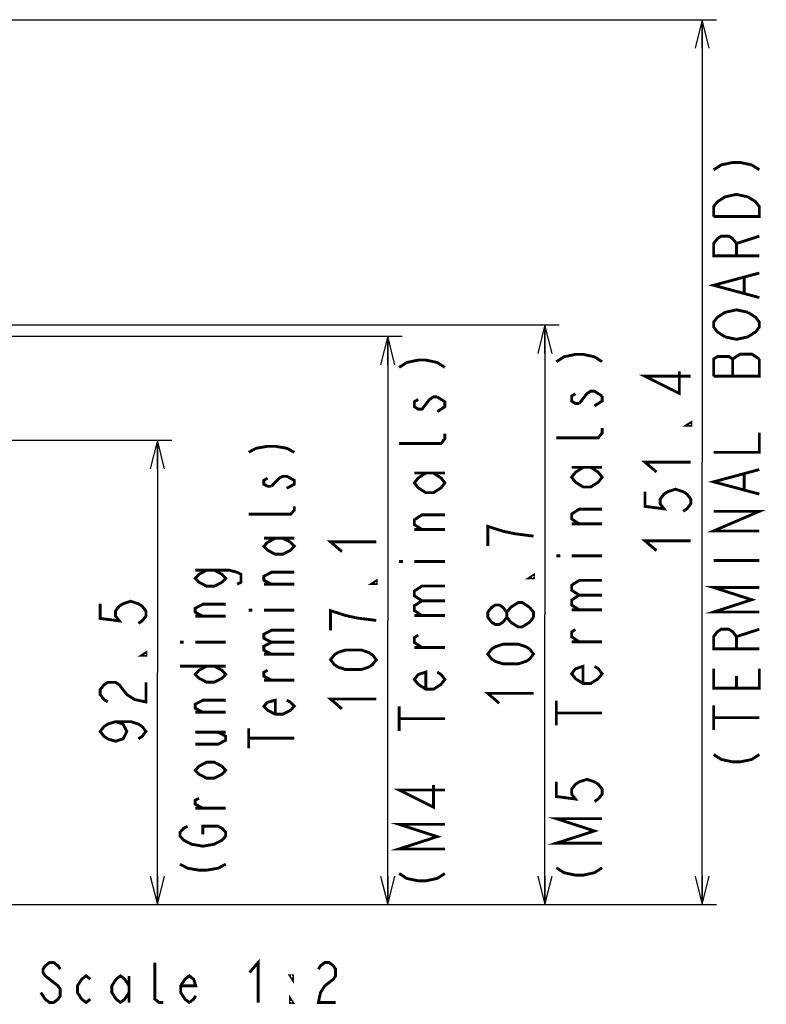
# Model space of a CAD drawing. Extents: x 35 to 410, y 33 to 287.
# Tile 45 of 65: x 322 to 374, y 34 to 103. Entities that reach past the tile are written whole.
import ezdxf

# ---------------------------------------------------------------- set-up
doc = ezdxf.new("R2010")
doc.units = 0
doc.header["$LTSCALE"] = 23.1
doc.layers.get('0').update_dxf_attribs({"linetype": 'CONTINUOUS'})
doc.layers.add('ALL_DIM', color=7, linetype='CONTINUOUS')
doc.layers.add('ALL_NOTE', color=7, linetype='CONTINUOUS')
doc.dimstyles.get("Standard").update_dxf_attribs({"dimtxt": 2.5, "dimasz": 2.5, "dimexe": 1.25, "dimexo": 0.625, "dimtad": 1, "dimcen": 2.5, "dimazin": 3, "dimtfac": 1, "dimtmove": 0, "dimatfit": 3})

# ---------------------------------------------------------------- blocks, each defined once
blk = doc.blocks.new('_OPEN')
at = {"color": 0, "linetype": 'BYBLOCK'}
for p, q in [((0, 0), (-1, 0.25)), ((-1, -0.25), (0, 0)), ((-1, 0), (0, 0))]:
    blk.add_line(p, q, dxfattribs=at)
blk = doc.blocks.new('*D10')
at = {"layer": 'ALL_DIM', "color": 2, "linetype": 'CONTINUOUS'}
for p, q in [((308.414, 103.298), (370.851, 103.298)), ((369.851, 103.298), (369.851, 72.319)), ((369.851, 41.339), (369.851, 72.319)), ((318.351, 41.339), (370.851, 41.339))]:
    blk.add_line(p, q, dxfattribs=at)
at = {"layer": 'ALL_DIM', "color": 2, "linetype": 'CONTINUOUS', "xscale": 2, "yscale": 2, "zscale": 2}
for p, rotation in [((369.851, 103.298), 90), ((369.851, 41.339), 270)]:
    blk.add_blockref('_OPEN', p, dxfattribs=dict(at, rotation=rotation))
blk = doc.blocks.new('*D11')
at = {"layer": 'ALL_DIM', "color": 2, "linetype": 'CONTINUOUS'}
for p, q in [((293.351, 73.848), (332.737, 73.848)), ((331.737, 73.848), (331.737, 57.594)), ((331.737, 41.339), (331.737, 57.594)), ((318.351, 41.339), (332.737, 41.339))]:
    blk.add_line(p, q, dxfattribs=at)
at = {"layer": 'ALL_DIM', "color": 2, "linetype": 'CONTINUOUS', "xscale": 2, "yscale": 2, "zscale": 2}
for p, rotation in [((331.737, 73.848), 90), ((331.737, 41.339), 270)]:
    blk.add_blockref('_OPEN', p, dxfattribs=dict(at, rotation=rotation))
blk = doc.blocks.new('*D20')
at = {"layer": 'ALL_DIM', "color": 2, "linetype": 'CONTINUOUS'}
for p, q in [((317.612, 81.136), (348.851, 81.136)), ((347.851, 81.136), (347.851, 61.237)), ((347.851, 41.339), (347.851, 61.237)), ((317.851, 41.339), (348.851, 41.339))]:
    blk.add_line(p, q, dxfattribs=at)
at = {"layer": 'ALL_DIM', "color": 2, "linetype": 'CONTINUOUS', "xscale": 2, "yscale": 2, "zscale": 2}
for p, rotation in [((347.851, 81.136), 90), ((347.851, 41.339), 270)]:
    blk.add_blockref('_OPEN', p, dxfattribs=dict(at, rotation=rotation))
blk = doc.blocks.new('*D21')
at = {"layer": 'ALL_DIM', "color": 2, "linetype": 'CONTINUOUS'}
for p, q in [((290.093, 81.933), (359.851, 81.933)), ((358.851, 81.933), (358.851, 61.636)), ((358.851, 41.339), (358.851, 61.636)), ((318.351, 41.339), (359.851, 41.339))]:
    blk.add_line(p, q, dxfattribs=at)
at = {"layer": 'ALL_DIM', "color": 2, "linetype": 'CONTINUOUS', "xscale": 2, "yscale": 2, "zscale": 2}
for p, rotation in [((358.851, 81.933), 90), ((358.851, 41.339), 270)]:
    blk.add_blockref('_OPEN', p, dxfattribs=dict(at, rotation=rotation))

msp = doc.modelspace()

# ---------------------------------------------------------------- linework, layer by layer
at = {"layer": 'ALL_DIM', "color": 2, "linetype": 'CONTINUOUS', "const_width": 0.2}
for points in [[(370.651, 92.787), (371.184, 93.131), (371.984, 93.303), (372.517, 93.303), (373.317, 93.131), (373.851, 92.787)], [(370.651, 89.519), (370.651, 90.207), (370.917, 90.551), (371.184, 90.723), (371.451, 90.895), (372.251, 91.067), (373.051, 90.895)], [(373.051, 90.895), (373.584, 90.551), (373.851, 90.207), (373.851, 89.519), (370.651, 89.519)], [(373.851, 86.767), (370.651, 86.767), (370.651, 87.627), (370.917, 87.971), (371.184, 88.143), (371.717, 88.143), (371.984, 87.971), (372.251, 87.627), (372.251, 86.767)], [(372.251, 87.627), (373.851, 88.143)], [(373.851, 83.843), (370.651, 84.703), (373.851, 85.563)], [(372.784, 84.187), (372.784, 85.219)], [(371.451, 81.091), (370.917, 81.435), (370.651, 81.779), (370.651, 82.123), (370.917, 82.467), (371.184, 82.639), (371.451, 82.811), (372.251, 82.983), (373.051, 82.811)], [(373.051, 82.811), (373.584, 82.467), (373.851, 82.123), (373.851, 81.779), (373.584, 81.435), (373.317, 81.263), (373.051, 81.091), (372.251, 80.919), (371.451, 81.091)], [(359.651, 79.352), (360.184, 79.696), (360.984, 79.868), (361.517, 79.868), (362.317, 79.696), (362.851, 79.352)], [(373.851, 79.543), (373.317, 79.887), (372.517, 79.887), (372.251, 79.715), (371.984, 79.543), (371.717, 79.715), (370.917, 79.715), (370.651, 79.543), (370.651, 78.339)], [(348.651, 78.953), (349.184, 79.297), (349.984, 79.469), (350.517, 79.469), (351.317, 79.297), (351.851, 78.953)], [(370.651, 78.339), (373.851, 78.339), (373.851, 79.543)], [(371.984, 78.339), (371.984, 79.543)], [(369.051, 78.339), (365.851, 78.339), (368.251, 77.135), (368.251, 78.683)], [(360.984, 77.116), (360.717, 76.944), (360.717, 76.6), (360.984, 76.428), (361.251, 76.428)], [(361.251, 76.428), (361.784, 77.116), (362.051, 77.288), (362.317, 77.288), (362.851, 76.944)], [(349.984, 76.717), (349.717, 76.545), (349.717, 76.201), (349.984, 76.029), (350.251, 76.029), (350.784, 76.717)], [(350.784, 76.717), (351.051, 76.889), (351.317, 76.889)], [(351.317, 76.889), (351.851, 76.545), (351.851, 76.201), (351.584, 76.029), (351.317, 75.857)], [(362.851, 76.944), (362.851, 76.6), (362.584, 76.428), (362.317, 76.256)], [(369.051, 75.071), (369.051, 74.899), (368.784, 74.899), (369.051, 75.071)], [(362.851, 74.708), (362.851, 74.364), (362.584, 74.02), (359.651, 74.02)], [(370.651, 73.007), (373.851, 73.007), (373.851, 74.383)], [(351.851, 74.309), (351.851, 73.965), (351.584, 73.621), (348.651, 73.621)], [(366.651, 71.631), (365.851, 72.319), (369.051, 72.319)], [(362.051, 71.956), (362.584, 71.612), (362.851, 71.268), (362.584, 70.924), (362.051, 70.58), (361.517, 70.58), (360.984, 70.924), (360.717, 71.268), (360.984, 71.612), (361.517, 71.956)], [(360.717, 71.956), (362.851, 71.956)], [(373.851, 70.083), (370.651, 70.943), (373.851, 71.803)], [(351.051, 71.557), (351.584, 71.213), (351.851, 70.869), (351.584, 70.525), (351.051, 70.181), (350.517, 70.181), (349.984, 70.525), (349.717, 70.869), (349.984, 71.213), (350.517, 71.557)], [(349.717, 71.557), (351.851, 71.557)], [(372.784, 70.427), (372.784, 71.459)], [(365.851, 70.255), (365.851, 69.223), (367.184, 69.051), (366.917, 69.395), (366.917, 69.739), (367.184, 70.083), (367.451, 70.255), (367.984, 70.427), (368.517, 70.255), (368.784, 70.083), (369.051, 69.739), (369.051, 69.395), (368.784, 69.051), (368.517, 68.879)], [(361.251, 68), (360.717, 68.344), (360.717, 68.688), (361.251, 69.032), (362.851, 69.032)], [(373.851, 67.503), (370.651, 67.503), (373.851, 68.879), (370.651, 68.879)], [(350.251, 67.601), (349.717, 67.945), (349.717, 68.289), (350.251, 68.633), (351.851, 68.633)], [(351.851, 67.601), (349.717, 67.601)], [(358.051, 67.14), (356.717, 67.312), (355.917, 67.484), (355.384, 67.656), (354.851, 67.828), (354.851, 66.452)], [(362.851, 68), (360.717, 68)], [(366.651, 66.127), (365.851, 66.815), (369.051, 66.815)], [(344.651, 66.053), (343.851, 66.741), (347.051, 66.741)], [(359.651, 65.764), (359.917, 65.764)], [(360.717, 65.764), (362.851, 65.764)], [(370.651, 65.439), (373.851, 65.439)], [(348.651, 65.365), (348.917, 65.365)], [(349.717, 65.365), (351.851, 65.365)], [(358.051, 64.388), (358.051, 64.216), (357.784, 64.216), (358.051, 64.388)], [(361.251, 63.012), (360.717, 63.356), (360.717, 63.7), (361.251, 64.044), (362.851, 64.044)], [(347.051, 63.989), (347.051, 63.817), (346.784, 63.817), (347.051, 63.989)], [(350.251, 62.613), (349.717, 62.957), (349.717, 63.301), (350.251, 63.645), (351.851, 63.645)], [(373.851, 61.827), (370.651, 61.827), (373.317, 62.687), (370.651, 63.547), (373.851, 63.547)], [(361.251, 61.98), (360.717, 62.324), (360.717, 62.668), (361.251, 63.012), (362.851, 63.012)], [(327.737, 62.41), (327.737, 61.378), (329.071, 61.206), (328.804, 61.55), (328.804, 61.894), (329.071, 62.238), (329.337, 62.41), (329.871, 62.582), (330.404, 62.41), (330.671, 62.238), (330.937, 61.894), (330.937, 61.55), (330.671, 61.206), (330.404, 61.034)], [(347.051, 61.237), (345.717, 61.409), (344.917, 61.581), (344.384, 61.753), (343.851, 61.925), (343.851, 60.549)], [(350.251, 61.581), (349.717, 61.925), (349.717, 62.269), (350.251, 62.613), (351.851, 62.613)], [(356.184, 61.464), (355.917, 61.12), (355.651, 60.948), (355.384, 60.948), (355.117, 61.12), (354.851, 61.464), (354.851, 61.808), (355.117, 62.152), (355.384, 62.324), (355.651, 62.324), (355.917, 62.152), (356.184, 61.808)], [(356.451, 61.12), (356.184, 61.464), (356.184, 61.808), (356.451, 62.152), (356.717, 62.324), (356.984, 62.496), (357.251, 62.496), (357.784, 62.152)], [(357.784, 62.152), (358.051, 61.808), (358.051, 61.464)], [(360.717, 61.98), (362.851, 61.98)], [(349.717, 61.581), (351.851, 61.581)], [(358.051, 61.464), (357.784, 61.12), (357.517, 60.948), (357.251, 60.776), (356.984, 60.776), (356.451, 61.12)], [(361.251, 59.744), (360.717, 60.088), (360.717, 60.432), (360.984, 60.604)], [(373.851, 59.247), (370.651, 59.247), (370.651, 60.107), (370.917, 60.451), (371.184, 60.623), (371.717, 60.623), (371.984, 60.451), (372.251, 60.107), (372.251, 59.247)], [(372.251, 60.107), (373.851, 60.623)], [(350.251, 59.345), (349.717, 59.689), (349.717, 60.033), (349.984, 60.205)], [(351.851, 59.345), (349.717, 59.345)], [(358.051, 58.884), (357.784, 58.54), (357.517, 58.368), (356.984, 58.196), (355.917, 58.196), (355.384, 58.368), (355.117, 58.54), (354.851, 58.884), (355.117, 59.228), (355.384, 59.4), (355.917, 59.572), (356.984, 59.572), (357.517, 59.4), (357.784, 59.228), (358.051, 58.884)], [(362.851, 59.744), (360.717, 59.744)], [(330.937, 58.97), (330.937, 58.798), (330.671, 58.798), (330.937, 58.97)], [(347.051, 58.485), (346.784, 58.141), (346.517, 57.969), (345.984, 57.797), (344.917, 57.797), (344.384, 57.969), (344.117, 58.141), (343.851, 58.485), (344.117, 58.829), (344.384, 59.001), (344.917, 59.173), (345.984, 59.173), (346.517, 59.001), (346.784, 58.829), (347.051, 58.485)], [(362.317, 58.024), (362.584, 57.852), (362.851, 57.508), (362.584, 57.164), (362.051, 56.82), (361.517, 56.82), (360.984, 57.164), (360.717, 57.508), (360.984, 57.852), (361.517, 58.024), (361.517, 56.82)], [(373.851, 57.871), (373.851, 56.495), (370.651, 56.495), (370.651, 57.871)], [(351.317, 57.625), (351.584, 57.453), (351.851, 57.109), (351.584, 56.765), (351.051, 56.421), (350.517, 56.421), (349.984, 56.765), (349.717, 57.109), (349.984, 57.453), (350.517, 57.625), (350.517, 56.421)], [(372.251, 56.495), (372.251, 57.355)], [(328.271, 55.53), (328.004, 55.702), (327.737, 56.046), (327.737, 56.39), (328.004, 56.734), (328.271, 56.906), (328.804, 56.906), (329.071, 56.734), (329.337, 56.39), (329.604, 56.046), (330.137, 55.702), (330.937, 55.53), (330.937, 56.906)], [(355.651, 55.444), (354.851, 56.132), (358.051, 56.132)], [(344.651, 55.045), (343.851, 55.733), (347.051, 55.733)], [(348.651, 53.497), (348.651, 55.217)], [(359.651, 53.896), (359.651, 55.616)], [(370.651, 53.571), (370.651, 55.291)], [(359.651, 54.756), (362.851, 54.756)], [(370.651, 54.431), (373.851, 54.431)], [(328.804, 54.154), (329.337, 53.982), (329.604, 53.466), (329.337, 52.95), (328.804, 52.778), (328.271, 52.95), (328.004, 53.122), (327.737, 53.466), (328.004, 53.81), (328.271, 53.982), (328.804, 54.154), (329.871, 54.154), (330.404, 53.982), (330.671, 53.81), (330.937, 53.466), (330.671, 53.122), (330.404, 52.95)], [(348.651, 54.357), (351.851, 54.357)], [(370.651, 51.851), (371.184, 51.507), (371.984, 51.335), (372.517, 51.335), (373.317, 51.507), (373.851, 51.851)], [(351.851, 49.369), (348.651, 49.369), (351.051, 48.165), (351.051, 49.713)], [(359.651, 49.94), (359.651, 48.908), (360.984, 48.736), (360.717, 49.08), (360.717, 49.424), (360.984, 49.768), (361.251, 49.94), (361.784, 50.112), (362.317, 49.94), (362.584, 49.768), (362.851, 49.424), (362.851, 49.08), (362.584, 48.736), (362.317, 48.564)], [(351.851, 45.241), (348.651, 45.241), (351.317, 46.101), (348.651, 46.961), (351.851, 46.961)], [(362.851, 45.64), (359.651, 45.64), (362.317, 46.5), (359.651, 47.36), (362.851, 47.36)], [(348.651, 43.521), (349.184, 43.177), (349.984, 43.005), (350.517, 43.005), (351.317, 43.177), (351.851, 43.521)], [(359.651, 43.92), (360.184, 43.576), (360.984, 43.404), (361.517, 43.404), (362.317, 43.576), (362.851, 43.92)]]:
    msp.add_lwpolyline(points, dxfattribs=at)
at = {"layer": 'ALL_NOTE', "color": 2, "linetype": 'CONTINUOUS', "const_width": 0.2}
for points in [[(338.119, 73.012), (338.652, 73.292), (339.452, 73.432), (339.985, 73.432), (340.785, 73.292), (341.319, 73.012)], [(339.452, 71.192), (339.185, 71.052), (339.185, 70.772), (339.452, 70.632), (339.719, 70.632)], [(339.719, 70.632), (340.252, 71.192), (340.519, 71.332), (340.785, 71.332), (341.052, 71.192), (341.319, 71.052), (341.319, 70.772), (340.785, 70.492)], [(341.319, 69.232), (341.319, 68.952), (341.052, 68.672), (338.119, 68.672)], [(340.519, 66.992), (341.052, 66.712), (341.319, 66.432), (341.052, 66.152), (340.519, 65.872), (339.985, 65.872), (339.452, 66.152), (339.185, 66.432), (339.452, 66.712), (339.985, 66.992)], [(339.185, 66.992), (341.319, 66.992)], [(335.719, 64.752), (336.252, 64.472), (336.519, 64.192), (336.252, 63.912), (335.719, 63.632), (335.185, 63.632), (334.652, 63.912), (334.385, 64.192), (334.652, 64.472), (335.185, 64.752)], [(334.385, 64.752), (336.785, 64.752), (337.319, 64.612), (337.585, 64.472), (337.585, 63.912), (337.319, 63.772)], [(339.719, 63.772), (339.185, 64.052), (339.185, 64.332), (339.719, 64.612), (341.319, 64.612)], [(341.319, 63.772), (339.185, 63.772)], [(334.919, 61.532), (334.385, 61.812), (334.385, 62.092), (334.919, 62.372), (336.519, 62.372)], [(338.119, 61.952), (338.385, 61.952)], [(339.185, 61.952), (341.319, 61.952)], [(336.519, 61.532), (334.385, 61.532)], [(339.719, 59.712), (339.185, 59.992), (339.185, 60.272), (339.719, 60.552), (341.319, 60.552)], [(333.319, 59.712), (333.585, 59.712)], [(334.385, 59.712), (336.519, 59.712)], [(339.719, 58.872), (339.185, 59.152), (339.185, 59.432), (339.719, 59.712), (341.319, 59.712)], [(339.185, 58.872), (341.319, 58.872)], [(333.319, 58.032), (336.519, 58.032)], [(335.719, 58.032), (336.252, 57.752), (336.519, 57.472), (336.252, 57.192), (335.719, 56.912), (335.185, 56.912), (334.652, 57.192), (334.385, 57.472), (334.652, 57.752), (335.185, 58.032)], [(339.719, 57.052), (339.185, 57.332), (339.185, 57.612), (339.452, 57.752)], [(341.319, 57.052), (339.185, 57.052)], [(334.919, 54.812), (334.385, 55.092), (334.385, 55.372), (334.919, 55.652), (336.519, 55.652)], [(340.785, 55.652), (341.052, 55.512), (341.319, 55.232), (341.052, 54.952), (340.519, 54.672), (339.985, 54.672), (339.452, 54.952), (339.185, 55.232), (339.452, 55.512), (339.985, 55.652), (339.985, 54.672)], [(336.519, 54.812), (334.385, 54.812)], [(338.119, 52.292), (338.119, 53.692)], [(334.385, 52.572), (335.985, 52.572), (336.519, 52.852), (336.519, 53.132), (335.985, 53.412)], [(334.385, 53.412), (336.519, 53.412)], [(338.119, 52.992), (341.319, 52.992)], [(335.719, 51.312), (336.252, 51.032), (336.519, 50.752), (336.252, 50.472), (335.719, 50.192), (335.185, 50.192), (334.652, 50.472), (334.385, 50.752), (334.652, 51.032), (335.185, 51.312), (335.719, 51.312)], [(334.919, 48.092), (334.385, 48.372), (334.385, 48.652), (334.652, 48.792)], [(336.519, 48.092), (334.385, 48.092)], [(334.919, 46.272), (334.919, 46.832), (335.985, 46.832), (336.252, 46.692), (336.519, 46.412), (336.519, 46.132), (336.252, 45.852), (335.985, 45.712), (335.719, 45.572), (334.919, 45.432), (334.119, 45.572), (333.852, 45.712), (333.585, 45.852), (333.319, 46.132), (333.319, 46.412), (333.585, 46.692), (333.852, 46.832)], [(333.319, 44.172), (333.852, 43.892), (334.652, 43.752), (335.185, 43.752), (335.985, 43.892), (336.519, 44.172)], [(324.94, 36.822), (324.789, 37.056), (324.488, 37.289), (324.187, 37.289), (323.886, 37.056), (323.736, 36.822), (323.736, 36.589), (323.886, 36.356), (324.187, 36.122), (324.488, 35.889), (324.789, 35.656), (324.94, 35.422), (324.94, 34.956), (324.789, 34.722), (324.488, 34.489), (324.187, 34.489), (323.886, 34.722), (323.736, 34.956), (323.585, 35.189)], [(332.164, 34.489), (331.863, 34.489), (331.562, 34.722), (331.562, 37.289)], [(338.184, 36.589), (338.786, 37.289), (338.786, 34.489)], [(343, 36.822), (343.15, 37.056), (343.451, 37.289), (343.752, 37.289), (344.053, 37.056), (344.204, 36.822), (344.204, 36.356), (344.053, 36.122), (343.752, 35.889), (343.451, 35.656), (343.15, 35.189), (343, 34.489), (344.204, 34.489)], [(327.047, 34.722), (326.746, 34.489), (326.445, 34.722), (326.144, 35.189), (326.144, 35.656), (326.445, 36.122), (326.746, 36.356), (327.047, 36.122)], [(329.756, 35.189), (329.455, 34.722), (329.154, 34.489), (328.853, 34.722), (328.552, 35.189), (328.552, 35.656), (328.853, 36.122), (329.154, 36.356), (329.455, 36.122), (329.756, 35.656)], [(329.756, 36.356), (329.756, 34.489)], [(334.421, 34.956), (334.271, 34.722), (333.97, 34.489), (333.669, 34.722), (333.368, 35.189), (333.368, 35.656), (333.669, 36.122), (333.97, 36.356), (334.271, 36.122), (334.421, 35.656), (333.368, 35.656)], [(341.194, 36.356), (341.194, 36.122), (341.043, 36.356), (341.194, 36.356)], [(341.194, 34.489), (341.043, 34.489), (341.043, 34.722), (341.194, 34.489)]]:
    msp.add_lwpolyline(points, dxfattribs=at)

# ---------------------------------------------------------------- dimensions: what is measured, and where the dimension line sits
at = {"layer": 'ALL_DIM', "color": 2, "linetype": 'CONTINUOUS'}
for base, p1, p2, angle, picture, middle in [((369.851, 41.339), (307.414, 103.298), (317.351, 41.339), 270, '*D10', (369.851, 65.439)), ((358.851, 81.933), (317.351, 41.339), (289.093, 81.933), 90, '*D21', (358.851, 54.756)), ((347.851, 41.339), (316.612, 81.136), (316.851, 41.339), 270, '*D20', (347.851, 54.357)), ((331.737, 73.848), (317.351, 41.339), (292.351, 73.848), 90, '*D11', (331.737, 52.09))]:
    dim = msp.add_linear_dim(base=base, p1=p1, p2=p2, angle=angle, dimstyle='Standard', dxfattribs=at)
    dim.commit()
    dim.dimension.update_dxf_attribs({"geometry": picture, "text_midpoint": middle, "dimtype": 128})

doc.saveas('drawing.dxf')
